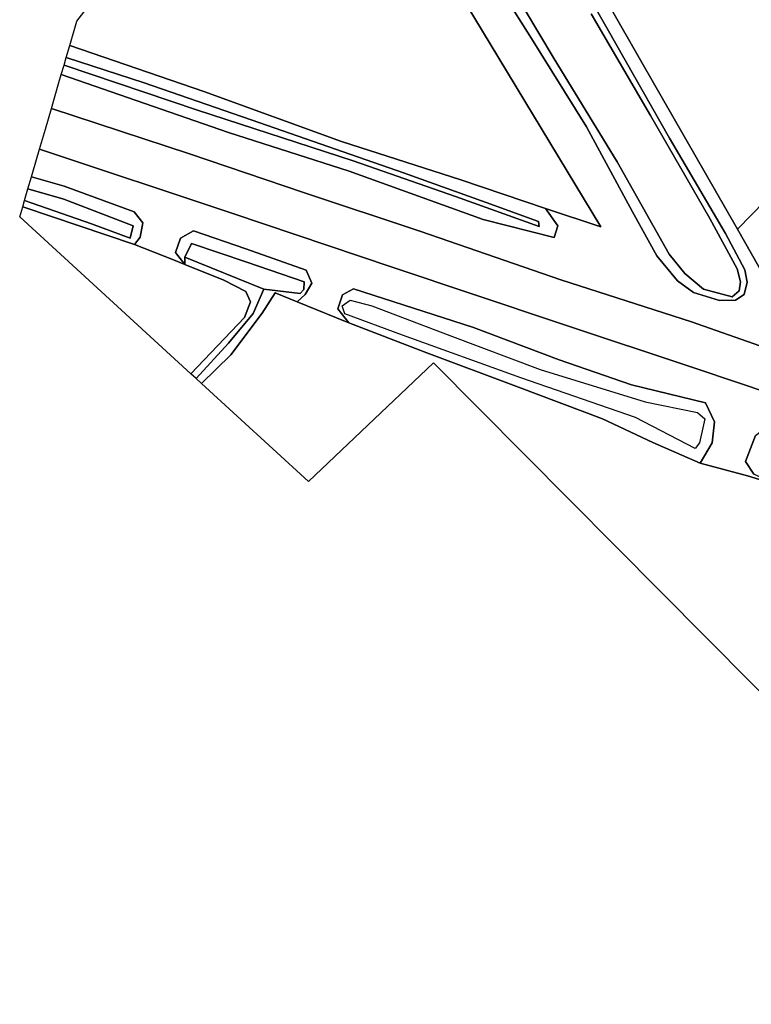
# Model space of a CAD drawing. Extents: x -26035517 to 31750492, y -9237385 to 8160032.
# Tile 173 of 256: x 14785000 to 14869286, y 5682622 to 5796027. Entities that reach past the tile are written whole.
import ezdxf

# ---------------------------------------------------------------- set-up
doc = ezdxf.new("R2010")
doc.units = 0
doc.layers.add('T-25', color=7, linetype='CONTINUOUS')

msp = doc.modelspace()

# ---------------------------------------------------------------- linework, layer by layer
at = {"layer": 'T-25', "color": 9}
for points in [[(14813465, 5824051, 5657), (14815746, 5808879, 5687), (14819290, 5805064, 5673), (14836329, 5797999, 5507), (14851960, 5772153, 5507), (14845587, 5774271, 5463), (14835829, 5777566, 5450), (14822065, 5782006, 5447), (14806202, 5787761, 5433), (14790773, 5793046, 5440), (14791598, 5795868, 5323), (14813465, 5824051, 5657)], [(14790773, 5793046, 5440), (14806202, 5787761, 5433), (14822065, 5782006, 5447), (14835829, 5777566, 5450), (14845587, 5774271, 5463), (14846991, 5772298, 5473), (14846591, 5770927, 5500), (14838393, 5773006, 5477), (14822948, 5778573, 5410), (14809062, 5783052, 5397), (14789794, 5789701, 5393), (14790112, 5790787, 4743), (14805477, 5785597, 4743), (14823400, 5779777, 4743), (14835195, 5775656, 4743), (14844836, 5772211, 4743), (14844787, 5772780, 4743), (14838731, 5774976, 4743), (14829226, 5778407, 4743), (14812660, 5784149, 4743), (14799326, 5788753, 4743), (14790368, 5791662, 4743), (14790773, 5793046, 5440)], [(14790773, 5793046, 5440), (14806202, 5787761, 5433), (14822065, 5782006, 5447), (14835829, 5777566, 5450), (14845587, 5774271, 5463), (14846991, 5772298, 5473), (14846591, 5770927, 5500), (14838393, 5773006, 5477), (14822948, 5778573, 5410), (14809062, 5783052, 5397), (14789794, 5789701, 5393), (14790112, 5790787, 4743), (14805477, 5785597, 4743), (14823400, 5779777, 4743), (14835195, 5775656, 4743), (14844836, 5772211, 4743), (14844787, 5772780, 4743), (14838731, 5774976, 4743), (14829226, 5778407, 4743), (14812660, 5784149, 4743), (14799326, 5788753, 4743), (14790368, 5791662, 4743), (14790773, 5793046, 5440)], [(14790112, 5790787, 4743), (14790368, 5791662, 4743), (14799326, 5788753, 4743), (14812660, 5784149, 4743), (14829226, 5778407, 4743), (14838731, 5774976, 4743), (14844787, 5772780, 4743), (14844836, 5772211, 4743), (14835195, 5775656, 4743), (14823400, 5779777, 4743), (14805477, 5785597, 4743), (14790112, 5790787, 4743)], [(14786351, 5777927, 5380), (14790113, 5776841, 5410), (14798176, 5773915, 5310), (14799182, 5772646, 5287), (14798871, 5770980, 5213), (14798242, 5770147, 5063), (14785346, 5774490, 5063), (14785549, 5775185, 4530), (14793291, 5772500, 4530), (14797737, 5770862, 4530), (14798083, 5772268, 4530), (14790067, 5775340, 4530), (14785946, 5776543, 4530), (14786351, 5777927, 5380)], [(14786351, 5777927, 5380), (14790113, 5776841, 5410), (14798176, 5773915, 5310), (14799182, 5772646, 5287), (14798871, 5770980, 5213), (14798242, 5770147, 5063), (14785346, 5774490, 5063), (14785549, 5775185, 4530), (14793291, 5772500, 4530), (14797737, 5770862, 4530), (14798083, 5772268, 4530), (14790067, 5775340, 4530), (14785946, 5776543, 4530), (14786351, 5777927, 5380)], [(14785549, 5775185, 4530), (14785946, 5776543, 4530), (14790067, 5775340, 4530), (14798083, 5772268, 4530), (14797737, 5770862, 4530), (14793291, 5772500, 4530), (14785549, 5775185, 4530)], [(14785346, 5774490, 5063), (14798242, 5770147, 5063), (14802723, 5768364, 5130), (14804034, 5767825, 5121), (14808531, 5766032, 5090), (14811046, 5764710, 5090), (14811592, 5763519, 5090), (14810912, 5761732, 5093), (14804708, 5755252, 5020), (14785000, 5773309, 5137), (14785346, 5774490, 5063)], [(14804034, 5767825, 5121), (14802952, 5769221, 5177), (14803513, 5770855, 5230), (14805017, 5771699, 5243), (14811041, 5769652, 5303), (14817991, 5767163, 5300), (14818641, 5765699, 5183), (14817882, 5764368, 5093), (14816951, 5763538, 5100), (14814421, 5764559, 4950), (14812937, 5762218, 4990), (14809344, 5757410, 4957), (14805952, 5754112, 4950), (14805325, 5754687, 4623), (14809068, 5758767, 4623), (14811910, 5762178, 4623), (14813117, 5765008, 4530), (14817327, 5764478, 4530), (14817747, 5764970, 4530), (14817792, 5765826, 4530), (14811149, 5768098, 4530), (14804809, 5770267, 4530), (14804016, 5768684, 4530), (14804034, 5767825, 5121)], [(14805325, 5754687, 4623), (14809068, 5758767, 4623), (14811910, 5762178, 4623), (14813117, 5765008, 4530), (14817327, 5764478, 4530), (14817747, 5764970, 4530), (14817792, 5765826, 4530), (14811149, 5768098, 4530), (14804809, 5770267, 4530), (14804016, 5768684, 4530), (14804034, 5767825, 5121), (14802952, 5769221, 5177), (14803513, 5770855, 5230), (14805017, 5771699, 5243), (14811041, 5769652, 5303), (14817991, 5767163, 5300), (14818641, 5765699, 5183), (14817882, 5764368, 5093), (14816951, 5763538, 5100), (14814421, 5764559, 4950), (14812937, 5762218, 4990), (14809344, 5757410, 4957), (14805952, 5754112, 4950), (14805325, 5754687, 4623)], [(14813117, 5765008, 4530), (14804016, 5768684, 4530), (14804809, 5770267, 4530), (14811149, 5768098, 4530), (14817792, 5765826, 4530), (14817747, 5764970, 4530), (14817327, 5764478, 4530), (14813117, 5765008, 4530)], [(14804034, 5767825, 5121), (14804016, 5768684, 4530), (14813117, 5765008, 4530), (14811910, 5762178, 4623), (14809068, 5758767, 4623), (14805325, 5754687, 4623), (14804708, 5755252, 5020), (14810912, 5761732, 5093), (14811592, 5763519, 5090), (14811046, 5764710, 5090), (14808531, 5766032, 5090), (14804034, 5767825, 5121)], [(14804708, 5755252, 5020), (14810912, 5761732, 5093), (14811592, 5763519, 5090), (14811046, 5764710, 5090), (14808531, 5766032, 5090), (14804034, 5767825, 5121), (14804016, 5768684, 4530), (14813117, 5765008, 4530), (14811910, 5762178, 4623), (14809068, 5758767, 4623), (14805325, 5754687, 4623), (14804708, 5755252, 5020)], [(14822920, 5761130, 5076), (14821637, 5762719, 5120), (14822189, 5764348, 5203), (14823442, 5765028, 5327), (14837274, 5760558, 5543), (14847148, 5756835, 5597), (14855500, 5753980, 5587), (14864015, 5751885, 5513), (14865049, 5749711, 5417), (14864758, 5747300, 5343), (14863389, 5744953, 5253), (14857944, 5747344, 5070), (14852157, 5750043, 5043), (14842449, 5753688, 4990), (14831599, 5757778, 4947), (14822920, 5761130, 5076)], [(14822920, 5761130, 5076), (14821637, 5762719, 5120), (14822189, 5764348, 5203), (14823442, 5765028, 5327), (14837274, 5760558, 5543), (14847148, 5756835, 5597), (14855500, 5753980, 5587), (14864015, 5751885, 5513), (14865049, 5749711, 5417), (14864758, 5747300, 5343), (14863389, 5744953, 5253), (14857944, 5747344, 5070), (14852157, 5750043, 5043), (14842449, 5753688, 4990), (14831599, 5757778, 4947), (14822920, 5761130, 5076)], [(14823083, 5763727, 4530), (14825556, 5763057, 4530), (14834536, 5759650, 4530), (14844950, 5755719, 4530), (14857054, 5752025, 4530), (14863105, 5750789, 4530), (14863929, 5750047, 4530), (14863310, 5747281, 4530), (14862808, 5746624, 4530), (14855940, 5750225, 4530), (14842745, 5754784, 4530), (14829101, 5759686, 4530), (14822464, 5762149, 4530), (14822144, 5763083, 4530), (14823083, 5763727, 4530)], [(14872104, 5742477, 5227), (14869583, 5743687, 5233), (14868629, 5745143, 5330), (14869751, 5748143, 5410), (14871433, 5749404, 5520), (14878737, 5747318, 5627), (14888456, 5743950, 5637), (14900077, 5740418, 5627), (14910510, 5737613, 5573), (14911452, 5735501, 5537), (14910783, 5732725, 5313), (14908622, 5731301, 5080), (14902207, 5732207, 4983), (14894353, 5735475, 5007), (14886227, 5737982, 4987), (14877801, 5740729, 5100), (14872104, 5742477, 5227)], [(14872104, 5742477, 5227), (14869583, 5743687, 5233), (14868629, 5745143, 5330), (14869751, 5748143, 5410), (14871433, 5749404, 5520), (14878737, 5747318, 5627), (14888456, 5743950, 5637), (14900077, 5740418, 5627), (14910510, 5737613, 5573), (14911452, 5735501, 5537), (14910783, 5732725, 5313), (14908622, 5731301, 5080), (14902207, 5732207, 4983), (14894353, 5735475, 5007), (14886227, 5737982, 4987), (14877801, 5740729, 5100), (14872104, 5742477, 5227)]]:
    msp.add_polyline3d(points, close=True, dxfattribs=at)
for points in [[(14813465, 5824051, 5657), (14815746, 5808879, 5687), (14819290, 5805064, 5673), (14836329, 5797999, 5507), (14851960, 5772153, 5507)], [(14900962, 5807106, 5217), (14883260, 5788301, 5190), (14870901, 5775171, 5147), (14867709, 5771900, 5147), (14856660, 5791078, 5030), (14848921, 5804702, 5137)], [(14848921, 5804702, 5137), (14856660, 5791078, 5030), (14867709, 5771900, 5147), (14867709, 5771900, 5147), (14870930, 5766206, 5153)], [(14849048, 5801425, 5043), (14852666, 5794997, 4917), (14859876, 5782380, 4997), (14866316, 5771405, 5103), (14868531, 5767209, 5080), (14868825, 5765791, 5177), (14868476, 5764383, 5383), (14867481, 5763731, 5513), (14865612, 5763683, 5623), (14862616, 5764604, 5610), (14860768, 5765945, 5580), (14858403, 5768832, 5500), (14855602, 5773897, 5380), (14850280, 5783668, 5310), (14843769, 5794172, 5410), (14841034, 5798522, 5420)], [(14849048, 5801425, 5043), (14852666, 5794997, 4917), (14859876, 5782380, 4997), (14866316, 5771405, 5103), (14868531, 5767209, 5080), (14868825, 5765791, 5177), (14868476, 5764383, 5383), (14867481, 5763731, 5513), (14865612, 5763683, 5623), (14862616, 5764604, 5610), (14860768, 5765945, 5580), (14858403, 5768832, 5500), (14855602, 5773897, 5380), (14850280, 5783668, 5310), (14843769, 5794172, 5410), (14841034, 5798522, 5420)], [(14841034, 5798522, 5420), (14843769, 5794172, 5410), (14850280, 5783668, 5310), (14855602, 5773897, 5380), (14858403, 5768832, 5500), (14860768, 5765945, 5580), (14862616, 5764604, 5610), (14865612, 5763683, 5623), (14867481, 5763731, 5513), (14868476, 5764383, 5383), (14868825, 5765791, 5177), (14868531, 5767209, 5080), (14866316, 5771405, 5103), (14859876, 5782380, 4997), (14852666, 5794997, 4917), (14849048, 5801425, 5043)], [(14841383, 5800240, 4540), (14846571, 5791505, 4540), (14853849, 5779656, 4540), (14859823, 5769020, 4540), (14861610, 5766775, 4540), (14863792, 5764994, 4540), (14867075, 5764106, 4540), (14867892, 5764815, 4540), (14868028, 5765818, 4540), (14867647, 5767313, 4540), (14864506, 5773111, 4540), (14857678, 5785000, 4540), (14850824, 5796692, 4540)], [(14841383, 5800240, 4540), (14846571, 5791505, 4540), (14853849, 5779656, 4540), (14859823, 5769020, 4540), (14861610, 5766775, 4540), (14863792, 5764994, 4540), (14867075, 5764106, 4540), (14867892, 5764815, 4540), (14868028, 5765818, 4540), (14867647, 5767313, 4540), (14864506, 5773111, 4540), (14857678, 5785000, 4540), (14850824, 5796692, 4540)], [(14850824, 5796692, 4540), (14857678, 5785000, 4540), (14864506, 5773111, 4540), (14867647, 5767313, 4540), (14868028, 5765818, 4540), (14867892, 5764815, 4540), (14867075, 5764106, 4540), (14863792, 5764994, 4540), (14861610, 5766775, 4540), (14859823, 5769020, 4540), (14853849, 5779656, 4540), (14846571, 5791505, 4540), (14841383, 5800240, 4540)], [(14878124, 5755715, 5670), (14862407, 5761213, 5693), (14847359, 5766051, 5653), (14831205, 5771642, 5637), (14817679, 5776128, 5583), (14804560, 5780583, 5560), (14788650, 5785788, 5600), (14789526, 5788784, 5477), (14789794, 5789701, 5393), (14809062, 5783052, 5397), (14822948, 5778573, 5410), (14838393, 5773006, 5477), (14846591, 5770927, 5500), (14846991, 5772298, 5473), (14845587, 5774271, 5463), (14851960, 5772153, 5507), (14836329, 5797999, 5507)], [(14880139, 5750061, 5657), (14863107, 5755774, 5600), (14847054, 5761100, 5583), (14827917, 5767533, 5517), (14809422, 5773757, 5480), (14787283, 5781114, 5520), (14787959, 5783427, 5627), (14788650, 5785788, 5600), (14804560, 5780583, 5560), (14817679, 5776128, 5583), (14831205, 5771642, 5637), (14847359, 5766051, 5653), (14862407, 5761213, 5693), (14878124, 5755715, 5670)], [(14986858, 5701659, 6657), (14979847, 5708697, 6663), (14976223, 5712081, 6630), (14972050, 5716044, 6557), (14966402, 5720362, 6450), (14960724, 5724039, 6327), (14954645, 5727471, 6180), (14948085, 5730547, 6040), (14937256, 5734838, 5820), (14921209, 5741037, 5653), (14904761, 5746772, 5620), (14890112, 5751717, 5633), (14878124, 5755715, 5670), (14862407, 5761213, 5693), (14847359, 5766051, 5653), (14831205, 5771642, 5637), (14817679, 5776128, 5583), (14804560, 5780583, 5560), (14788650, 5785788, 5600)], [(14872104, 5742477, 5227), (14868853, 5743474, 5300), (14863389, 5744953, 5253), (14864758, 5747300, 5343), (14865049, 5749711, 5417), (14864015, 5751885, 5513), (14855500, 5753980, 5587), (14847148, 5756835, 5597), (14837274, 5760558, 5543), (14823442, 5765028, 5327), (14822189, 5764348, 5203), (14821637, 5762719, 5120), (14822920, 5761130, 5076), (14821512, 5761674, 5097), (14816951, 5763538, 5100), (14817882, 5764368, 5093), (14818641, 5765699, 5183), (14817991, 5767163, 5300), (14811041, 5769652, 5303), (14805017, 5771699, 5243), (14803513, 5770855, 5230), (14802952, 5769221, 5177), (14804034, 5767825, 5121), (14802723, 5768364, 5130), (14798242, 5770147, 5063), (14798871, 5770980, 5213), (14799182, 5772646, 5287), (14798176, 5773915, 5310), (14790113, 5776841, 5410), (14786351, 5777927, 5380), (14786505, 5778452, 5447), (14787283, 5781114, 5520), (14809422, 5773757, 5480), (14827917, 5767533, 5517), (14847054, 5761100, 5583), (14863107, 5755774, 5600), (14880139, 5750061, 5657)], [(14787283, 5781114, 5520), (14809422, 5773757, 5480), (14827917, 5767533, 5517), (14847054, 5761100, 5583), (14863107, 5755774, 5600), (14880139, 5750061, 5657), (14897154, 5744345, 5623), (14914722, 5738257, 5597), (14925244, 5734126, 5597), (14935561, 5730107, 5673), (14944046, 5726698, 5823), (14948452, 5724781, 5933), (14953883, 5721851, 6017), (14958957, 5719068, 6137), (14964327, 5715373, 6217), (14969071, 5711599, 6333), (14974070, 5707134, 6437), (14983362, 5697916, 6530)], [(14867709, 5771900, 5147), (14870901, 5775171, 5147)], [(14870930, 5766206, 5153), (14867709, 5771900, 5147), (14870901, 5775171, 5147)], [(14845587, 5774271, 5463), (14851960, 5772153, 5507)], [(14798242, 5770147, 5063), (14802723, 5768364, 5130)], [(14906014, 5682622, 4990), (14832690, 5756504, 5013), (14818269, 5742827, 5137), (14805952, 5754112, 4950), (14809344, 5757410, 4957), (14812937, 5762218, 4990), (14814421, 5764559, 4950), (14816951, 5763538, 5100), (14821512, 5761674, 5097), (14822920, 5761130, 5076), (14831599, 5757778, 4947), (14842449, 5753688, 4990), (14852157, 5750043, 5043), (14857944, 5747344, 5070), (14863389, 5744953, 5253), (14863389, 5744953, 5253), (14868853, 5743474, 5300), (14872104, 5742477, 5227)], [(14816951, 5763538, 5100), (14821512, 5761674, 5097)], [(14869751, 5748143, 5410), (14868629, 5745143, 5330), (14869583, 5743687, 5233)], [(14863389, 5744953, 5253), (14868853, 5743474, 5300)]]:
    msp.add_polyline3d(points, dxfattribs=at)

doc.saveas('drawing.dxf')
